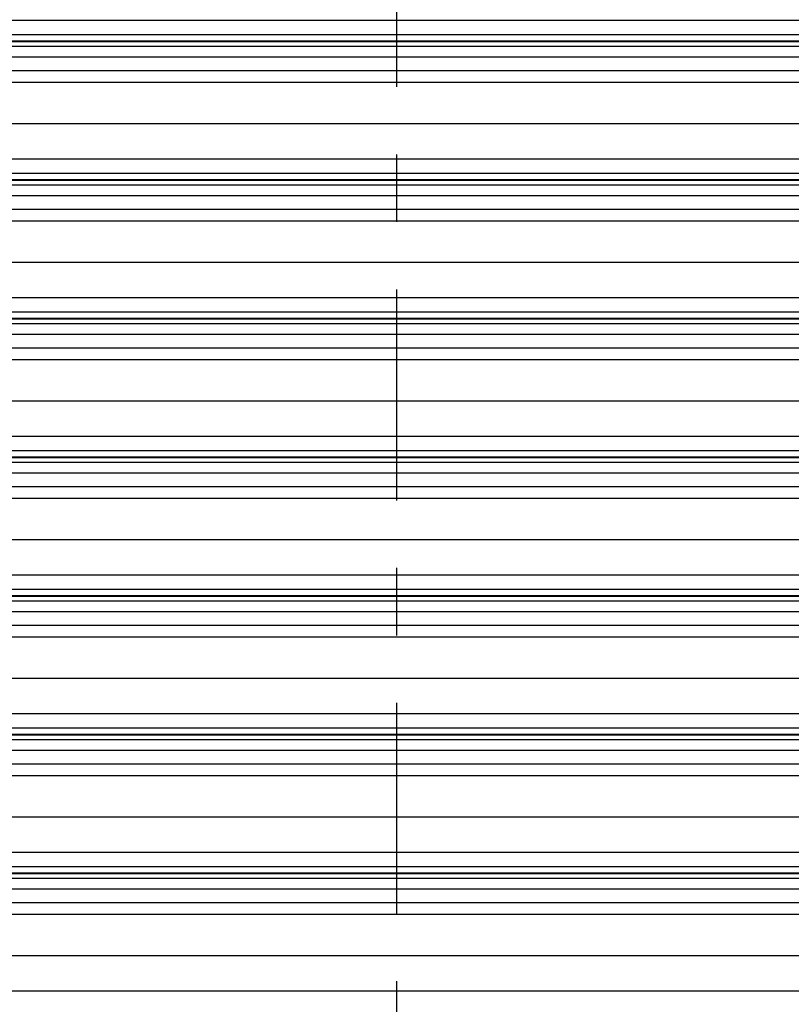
# Model space of a CAD drawing. Header units: inches. Extents: x 170 to 284, y 215 to 248.
# Tile 209 of 256: x 179.92 to 181.06, y 240.43 to 241.89. Entities that reach past the tile are written whole.
import ezdxf

# ---------------------------------------------------------------- set-up
doc = ezdxf.new("R2010")
doc.units = ezdxf.units.IN
doc.header["$LTSCALE"] = 0.25
doc.header["$MEASUREMENT"] = 0
doc.linetypes.add('CENTER', pattern=[2, 1.25, -0.25, 0.25, -0.25])
doc.layers.add('LH BENCH MOUNT', color=7, linetype='Continuous')
doc.layers.add('SECTION CUTS', color=6, linetype='CENTER')

msp = doc.modelspace()

# ---------------------------------------------------------------- linework, layer by layer
at = {"layer": 'LH BENCH MOUNT'}
for p, q in [((177.83703, 241.88683), (181.86935, 241.88683)), ((177.83703, 241.86545), (181.86935, 241.86545)), ((181.86935, 241.85597), (177.83703, 241.85597)), ((177.83703, 241.85533), (181.86935, 241.85533)), ((177.83703, 241.84831), (181.86935, 241.84831)), ((177.83703, 241.83263), (181.86935, 241.83263)), ((177.83703, 241.81224), (181.86935, 241.81224)), ((177.91358, 241.79516), (181.7928, 241.79516)), ((177.8672, 241.73377), (181.83919, 241.73377)), ((177.83703, 241.68139), (181.86935, 241.68139)), ((177.83703, 241.66001), (181.86935, 241.66001)), ((181.86935, 241.65052), (177.83703, 241.65052)), ((177.83703, 241.64988), (181.86935, 241.64988)), ((177.83703, 241.64286), (181.86935, 241.64286)), ((177.83703, 241.62718), (181.86935, 241.62718)), ((177.83703, 241.60679), (181.86935, 241.60679)), ((177.91358, 241.58972), (181.7928, 241.58972)), ((177.8672, 241.52832), (181.83919, 241.52832)), ((177.83703, 241.47594), (181.86935, 241.47594)), ((177.83703, 241.45456), (181.86935, 241.45456)), ((181.86935, 241.44507), (177.83703, 241.44507)), ((177.83703, 241.44444), (181.86935, 241.44444)), ((177.83703, 241.43742), (181.86935, 241.43742)), ((177.83703, 241.42173), (181.86935, 241.42173)), ((177.83703, 241.40135), (181.86935, 241.40135)), ((177.91358, 241.38427), (181.7928, 241.38427)), ((177.8672, 241.32288), (181.83919, 241.32288)), ((177.83703, 241.27049), (181.86935, 241.27049)), ((177.83703, 241.24911), (181.86935, 241.24911)), ((181.86935, 241.23963), (177.83703, 241.23963)), ((177.83703, 241.23899), (181.86935, 241.23899)), ((177.83703, 241.23197), (181.86935, 241.23197)), ((177.83703, 241.21629), (181.86935, 241.21629)), ((177.83703, 241.1959), (181.86935, 241.1959)), ((177.91358, 241.17882), (181.7928, 241.17882)), ((177.8672, 241.11743), (181.83919, 241.11743)), ((177.83703, 241.06504), (181.86935, 241.06504)), ((177.83703, 241.04367), (181.86935, 241.04367)), ((181.86935, 241.03418), (177.83703, 241.03418)), ((177.83703, 241.03354), (181.86935, 241.03354)), ((177.83703, 241.02652), (181.86935, 241.02652)), ((177.83703, 241.01084), (181.86935, 241.01084)), ((177.83703, 240.99045), (181.86935, 240.99045)), ((177.91358, 240.97337), (181.7928, 240.97337)), ((177.8672, 240.91198), (181.83919, 240.91198)), ((177.83703, 240.8596), (181.86935, 240.8596)), ((177.83703, 240.83822), (181.86935, 240.83822)), ((181.86935, 240.82873), (177.83703, 240.82873)), ((177.83703, 240.82809), (181.86935, 240.82809)), ((177.83703, 240.82107), (181.86935, 240.82107)), ((177.83703, 240.80539), (181.86935, 240.80539)), ((177.83703, 240.785), (181.86935, 240.785)), ((177.91358, 240.76793), (181.7928, 240.76793)), ((177.8672, 240.70653), (181.83919, 240.70653)), ((177.83703, 240.65415), (181.86935, 240.65415)), ((177.83703, 240.63277), (181.86935, 240.63277)), ((181.86935, 240.62328), (177.83703, 240.62328)), ((177.83703, 240.62265), (181.86935, 240.62265)), ((177.83703, 240.61563), (181.86935, 240.61563)), ((177.83703, 240.59994), (181.86935, 240.59994)), ((177.83703, 240.57956), (181.86935, 240.57956)), ((177.91358, 240.56248), (181.7928, 240.56248)), ((177.8672, 240.50109), (181.83919, 240.50109)), ((177.83703, 240.4487), (181.86935, 240.4487))]:
    msp.add_line(p, q, dxfattribs=at)
at = {"layer": 'SECTION CUTS'}
for p, q in [((180.47626, 239.33788), (180.47626, 244.98515)), ((177.19144, 240.97337), (182.6108, 240.97337))]:
    msp.add_line(p, q, dxfattribs=at)

doc.saveas('drawing.dxf')
